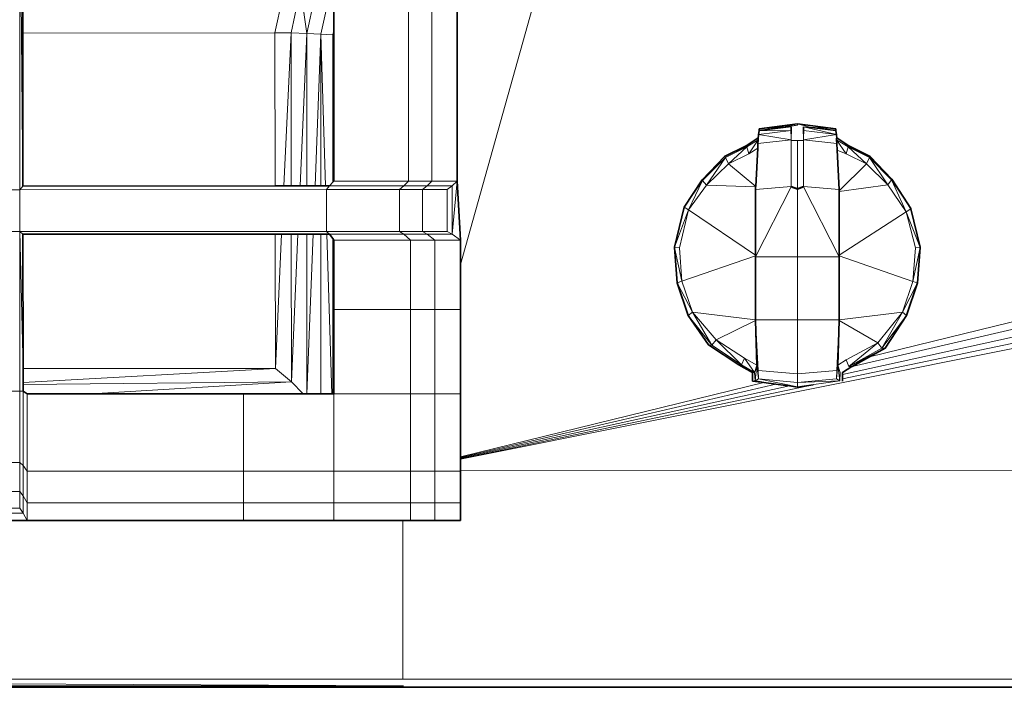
# Model space of a CAD drawing. Header units: inches. Extents: x 0 to 12.9, y 0 to 8.3.
# Tile 4 of 74: x 2.568 to 3.159, y 1.958 to 2.359. Entities that reach past the tile are written whole.
import ezdxf

# ---------------------------------------------------------------- set-up
doc = ezdxf.new("R2010")
doc.units = ezdxf.units.IN
doc.header["$MEASUREMENT"] = 0
doc.layers.add('Default', color=7, linetype='Continuous')

# ---------------------------------------------------------------- blocks, each defined once
blk = doc.blocks.new('MODEL_2')
at = {"lineweight": 0}
for p, q in [((2.56779, 2.46176), (2.56779, 2.25647)), ((2.56779, 2.25647), (2.56779, 2.46176)), ((2.56779, 2.46176), (2.56944, 2.25879)), ((2.56944, 2.25879), (2.56779, 2.46176)), ((2.56944, 2.3788), (2.56944, 2.35044)), ((2.56944, 2.35044), (2.56944, 2.3788)), ((2.72094, 2.35076), (2.72693, 2.37862)), ((2.72693, 2.37862), (2.72094, 2.35076)), ((2.73638, 2.37746), (2.73058, 2.35068)), ((2.73058, 2.35068), (2.73638, 2.37746)), ((2.73638, 2.37746), (2.73999, 2.35042)), ((2.73999, 2.35042), (2.73638, 2.37746)), ((2.74561, 2.37624), (2.73999, 2.35042)), ((2.73999, 2.35042), (2.74561, 2.37624)), ((2.754, 2.37504), (2.74854, 2.35001)), ((2.74854, 2.35001), (2.754, 2.37504)), ((2.75634, 2.35241), (2.75634, 2.3734)), ((2.75634, 2.3734), (2.75634, 2.35241)), ((2.80107, 2.26174), (2.80107, 2.3734)), ((2.80107, 2.3734), (2.80107, 2.26174)), ((2.8152, 2.26174), (2.8152, 2.3734)), ((2.8152, 2.3734), (2.8152, 2.26174)), ((2.8323, 2.2116), (2.87764, 2.3734)), ((2.87764, 2.3734), (2.8323, 2.2116)), ((2.83026, 2.36482), (2.83026, 2.26174)), ((2.83026, 2.26174), (2.83026, 2.36482)), ((2.72094, 2.35076), (2.56944, 2.35044)), ((2.56944, 2.35044), (2.72094, 2.35076)), ((2.56944, 2.35044), (2.56944, 2.25879)), ((2.56944, 2.25879), (2.56944, 2.35044)), ((2.73058, 2.35068), (2.72094, 2.35076)), ((2.72094, 2.35076), (2.73058, 2.35068)), ((2.72105, 2.25895), (2.72094, 2.35076)), ((2.72094, 2.35076), (2.72105, 2.25895)), ((2.73058, 2.35068), (2.7263, 2.25896)), ((2.7263, 2.25896), (2.73058, 2.35068)), ((2.73999, 2.35042), (2.73058, 2.35068)), ((2.73058, 2.35068), (2.7307, 2.25896)), ((2.7307, 2.25896), (2.73058, 2.35068)), ((2.73058, 2.35068), (2.73999, 2.35042)), ((2.73999, 2.35042), (2.73599, 2.25897)), ((2.73599, 2.25897), (2.73999, 2.35042)), ((2.73999, 2.35042), (2.74004, 2.25897)), ((2.74004, 2.25897), (2.73999, 2.35042)), ((2.73999, 2.35042), (2.74854, 2.35001)), ((2.74854, 2.35001), (2.73999, 2.35042)), ((2.74854, 2.35001), (2.74503, 2.25898)), ((2.74503, 2.25898), (2.74854, 2.35001)), ((2.74854, 2.35001), (2.74853, 2.25898)), ((2.7557, 2.34948), (2.74854, 2.35001)), ((2.74854, 2.35001), (2.7557, 2.34948)), ((2.75129, 2.25898), (2.74854, 2.35001)), ((2.7557, 2.34948), (2.75568, 2.26104)), ((2.75568, 2.26104), (2.7557, 2.34948)), ((2.75634, 2.35241), (2.7557, 2.34948)), ((2.7557, 2.34948), (2.75634, 2.34934)), ((2.75634, 2.34959), (2.75634, 2.35241)), ((2.75634, 2.34934), (2.75634, 2.34959)), ((2.75634, 2.26174), (2.75634, 2.34934)), ((2.75634, 2.34934), (2.75634, 2.26174)), ((3.03464, 2.29616), (3.01165, 2.29313)), ((3.01165, 2.29313), (3.03464, 2.29616)), ((3.01165, 2.29313), (3.03464, 2.29526)), ((3.03464, 2.29526), (3.01165, 2.29313)), ((3.01165, 2.29196), (3.03094, 2.29439)), ((3.01165, 2.29313), (3.02725, 2.29419)), ((3.02725, 2.29419), (3.01165, 2.29234)), ((3.02725, 2.29419), (3.01165, 2.29313)), ((3.03464, 2.29526), (3.02725, 2.29419)), ((3.03094, 2.29439), (3.03094, 2.29234)), ((3.05764, 2.29313), (3.03464, 2.29616)), ((3.04204, 2.29419), (3.03464, 2.29616)), ((3.03464, 2.29616), (3.05764, 2.29313)), ((3.03464, 2.29616), (3.03464, 2.29526)), ((3.03834, 2.29439), (3.05764, 2.29198)), ((3.05804, 2.28973), (3.03834, 2.29439)), ((3.03834, 2.29235), (3.03834, 2.29439)), ((3.03834, 2.29439), (3.05804, 2.28973)), ((3.05764, 2.29236), (3.04204, 2.29419)), ((3.04204, 2.29419), (3.05764, 2.29313)), ((3.05764, 2.29313), (3.04204, 2.29419)), ((3.01121, 2.28911), (3.01106, 2.28764)), ((3.01106, 2.28764), (3.01121, 2.28911)), ((3.01125, 2.28973), (3.01121, 2.28911)), ((3.01121, 2.28911), (3.01125, 2.28973)), ((3.01125, 2.28973), (3.03094, 2.29209)), ((3.03094, 2.29209), (3.01125, 2.28973)), ((3.01165, 2.29196), (3.01125, 2.28973)), ((3.01125, 2.28973), (3.01165, 2.29196)), ((3.03093, 2.28642), (3.01125, 2.28973)), ((3.01125, 2.28973), (3.03093, 2.28642)), ((3.01165, 2.29313), (3.01165, 2.29234)), ((3.01165, 2.29234), (3.01165, 2.29313)), ((3.01165, 2.29234), (3.01165, 2.29196)), ((3.01165, 2.29196), (3.03094, 2.29209)), ((3.03094, 2.29209), (3.01165, 2.29196)), ((3.03094, 2.29014), (3.03093, 2.28642)), ((3.03094, 2.29234), (3.03094, 2.29209)), ((3.03094, 2.29209), (3.03094, 2.29014)), ((3.03834, 2.29209), (3.03834, 2.29235)), ((3.05804, 2.28973), (3.03834, 2.29209)), ((3.03834, 2.29014), (3.03834, 2.29209)), ((3.03834, 2.29209), (3.05804, 2.28973)), ((3.03836, 2.28642), (3.03834, 2.29014)), ((3.03836, 2.28642), (3.05804, 2.28973)), ((3.05804, 2.28973), (3.03836, 2.28642)), ((3.05764, 2.29236), (3.05764, 2.29313)), ((3.05764, 2.29313), (3.05764, 2.29236)), ((3.05764, 2.29198), (3.05764, 2.29236)), ((3.05804, 2.28973), (3.05764, 2.29198)), ((3.05764, 2.29198), (3.05804, 2.28973)), ((3.05806, 2.28926), (3.05804, 2.28973)), ((3.05804, 2.28973), (3.05806, 2.28926)), ((3.05824, 2.28764), (3.05806, 2.28926)), ((3.05806, 2.28926), (3.05824, 2.28764)), ((3.00383, 2.28295), (2.99094, 2.27655)), ((2.99094, 2.27655), (3.00383, 2.28295)), ((2.99142, 2.27593), (3.00418, 2.28226)), ((3.00418, 2.28226), (2.99142, 2.27593)), ((2.99323, 2.27217), (3.00418, 2.28226)), ((3.00418, 2.28226), (2.99323, 2.27217)), ((3.01106, 2.28764), (3.00383, 2.28295)), ((3.00383, 2.28295), (3.00418, 2.28226)), ((3.00418, 2.28226), (3.01109, 2.28656)), ((3.00418, 2.28226), (3.00545, 2.27811)), ((3.00545, 2.27811), (3.00418, 2.28226)), ((3.00545, 2.27811), (3.01109, 2.28656)), ((3.01109, 2.28656), (3.00545, 2.27811)), ((3.01098, 2.2844), (3.01083, 2.28151)), ((3.01083, 2.28151), (3.01098, 2.2844)), ((3.01109, 2.28656), (3.01098, 2.2844)), ((3.01098, 2.2844), (3.01109, 2.28656)), ((3.03093, 2.28642), (3.01098, 2.2844)), ((3.01098, 2.2844), (3.03093, 2.28642)), ((3.01113, 2.28742), (3.01106, 2.28764)), ((3.01109, 2.28656), (3.0111, 2.28675)), ((3.0111, 2.28675), (3.01113, 2.28742)), ((3.03091, 2.25854), (3.03093, 2.28618)), ((3.03093, 2.28618), (3.03091, 2.25854)), ((3.03093, 2.28642), (3.03093, 2.28618)), ((3.03093, 2.28618), (3.03464, 2.28618)), ((3.03474, 2.25707), (3.03464, 2.28618)), ((3.03464, 2.28618), (3.03836, 2.28618)), ((3.03464, 2.28618), (3.03474, 2.25707)), ((3.0583, 2.2844), (3.03836, 2.28642)), ((3.03836, 2.28642), (3.0583, 2.2844)), ((3.03836, 2.28618), (3.03836, 2.28642)), ((3.03838, 2.25854), (3.03836, 2.28618)), ((3.03836, 2.28618), (3.03838, 2.25854)), ((3.05824, 2.28764), (3.05815, 2.2874)), ((3.05815, 2.2874), (3.05819, 2.28658)), ((3.05819, 2.28658), (3.0583, 2.2844)), ((3.0583, 2.2844), (3.05819, 2.28658)), ((3.05819, 2.28658), (3.06384, 2.27812)), ((3.06384, 2.27812), (3.05819, 2.28658)), ((3.05819, 2.28658), (3.06512, 2.28227)), ((3.06545, 2.28295), (3.05824, 2.28764)), ((3.05852, 2.28032), (3.0583, 2.2844)), ((3.0583, 2.2844), (3.05852, 2.28032)), ((3.06384, 2.27812), (3.06512, 2.28227)), ((3.06512, 2.28227), (3.06384, 2.27812)), ((3.06512, 2.28227), (3.06545, 2.28295)), ((3.07787, 2.27593), (3.06512, 2.28227)), ((3.06512, 2.28227), (3.07787, 2.27593)), ((3.07606, 2.27218), (3.06512, 2.28227)), ((3.06512, 2.28227), (3.07606, 2.27218)), ((3.07835, 2.27655), (3.06545, 2.28295)), ((3.06545, 2.28295), (3.07835, 2.27655)), ((2.99094, 2.27655), (2.97751, 2.26259)), ((2.97751, 2.26259), (2.99094, 2.27655)), ((2.99142, 2.27593), (2.99094, 2.27655)), ((2.99094, 2.27655), (2.99142, 2.27593)), ((2.99323, 2.27217), (3.00545, 2.27811)), ((3.00545, 2.27811), (2.99323, 2.27217)), ((3.00545, 2.27811), (3.01083, 2.28151)), ((3.01083, 2.28151), (3.00545, 2.27811)), ((3.01083, 2.28151), (3.00959, 2.25854)), ((3.00959, 2.25854), (3.01083, 2.28151)), ((3.0598, 2.25679), (3.05852, 2.28032)), ((3.05852, 2.28032), (3.06384, 2.27812)), ((3.06384, 2.27812), (3.05852, 2.28032)), ((3.05852, 2.28032), (3.0598, 2.25679)), ((3.07606, 2.27218), (3.06384, 2.27812)), ((3.06384, 2.27812), (3.07606, 2.27218)), ((3.07835, 2.27655), (3.07787, 2.27593)), ((3.07787, 2.27593), (3.07835, 2.27655)), ((3.09131, 2.26287), (3.07835, 2.27655)), ((3.07835, 2.27655), (3.09131, 2.26287)), ((2.99142, 2.27593), (2.97751, 2.26259)), ((2.97772, 2.26214), (2.99142, 2.27593)), ((2.97998, 2.25928), (2.99142, 2.27593)), ((2.99142, 2.27593), (2.97998, 2.25928)), ((2.97998, 2.25928), (2.99323, 2.27217)), ((2.99323, 2.27217), (2.97998, 2.25928)), ((2.99142, 2.27593), (2.99323, 2.27217)), ((2.99323, 2.27217), (2.99142, 2.27593)), ((2.99323, 2.27217), (3.00959, 2.25854)), ((3.00959, 2.25854), (2.99323, 2.27217)), ((3.07606, 2.27218), (3.0598, 2.25596)), ((3.0598, 2.25596), (3.07606, 2.27218)), ((3.07787, 2.27593), (3.07606, 2.27218)), ((3.07606, 2.27218), (3.07787, 2.27593)), ((3.07606, 2.27218), (3.08886, 2.25954)), ((3.08886, 2.25954), (3.07606, 2.27218)), ((3.09131, 2.26287), (3.07787, 2.27593)), ((3.07787, 2.27593), (3.08886, 2.25954)), ((3.08886, 2.25954), (3.07787, 2.27593)), ((3.07787, 2.27593), (3.0911, 2.26242)), ((2.56779, 2.25647), (2.56944, 2.25879)), ((2.56944, 2.25879), (2.56779, 2.25647)), ((2.56944, 2.25879), (2.72105, 2.25895)), ((2.72105, 2.25895), (2.56944, 2.25879)), ((2.72105, 2.25895), (2.7263, 2.25896)), ((2.7263, 2.25896), (2.72105, 2.25895)), ((2.7263, 2.25896), (2.7307, 2.25896)), ((2.7307, 2.25896), (2.7263, 2.25896)), ((2.7307, 2.25896), (2.73599, 2.25897)), ((2.73599, 2.25897), (2.7307, 2.25896)), ((2.73599, 2.25897), (2.74004, 2.25897)), ((2.74004, 2.25897), (2.73599, 2.25897)), ((2.74004, 2.25897), (2.74503, 2.25898)), ((2.74503, 2.25898), (2.74004, 2.25897)), ((2.74503, 2.25898), (2.74853, 2.25898)), ((2.74853, 2.25898), (2.74503, 2.25898)), ((2.74853, 2.25898), (2.75129, 2.25898)), ((2.75129, 2.25898), (2.75374, 2.25898)), ((2.75374, 2.25898), (2.75129, 2.25898)), ((2.75374, 2.25898), (2.75186, 2.25666)), ((2.75186, 2.25666), (2.75374, 2.25898)), ((2.75374, 2.25898), (2.75568, 2.26104)), ((2.75568, 2.26104), (2.75374, 2.25898)), ((2.75374, 2.25898), (2.79833, 2.25898)), ((2.79833, 2.25898), (2.75374, 2.25898)), ((2.75568, 2.26104), (2.75634, 2.26174)), ((2.75634, 2.26174), (2.75568, 2.26104)), ((2.75634, 2.26174), (2.80107, 2.26174)), ((2.80107, 2.26174), (2.75634, 2.26174)), ((2.79833, 2.25898), (2.79573, 2.25666)), ((2.79573, 2.25666), (2.79833, 2.25898)), ((2.80107, 2.26174), (2.79833, 2.25898)), ((2.79833, 2.25898), (2.80107, 2.26174)), ((2.79833, 2.25898), (2.81242, 2.25898)), ((2.81242, 2.25898), (2.79833, 2.25898)), ((2.8152, 2.26174), (2.80107, 2.26174)), ((2.80107, 2.26174), (2.8152, 2.26174)), ((2.81242, 2.25898), (2.8096, 2.25666)), ((2.8096, 2.25666), (2.81242, 2.25898)), ((2.81242, 2.25898), (2.8152, 2.26174)), ((2.8152, 2.26174), (2.81242, 2.25898)), ((2.81242, 2.25898), (2.82743, 2.25898)), ((2.82743, 2.25898), (2.81242, 2.25898)), ((2.8152, 2.26174), (2.83026, 2.26174)), ((2.83026, 2.26174), (2.8152, 2.26174)), ((2.82436, 2.25666), (2.82743, 2.25898)), ((2.82743, 2.25898), (2.82436, 2.25666)), ((2.83026, 2.26174), (2.82743, 2.25898)), ((2.82743, 2.25898), (2.83026, 2.26174)), ((2.83026, 2.26174), (2.82743, 2.22985)), ((2.82743, 2.22985), (2.83026, 2.26174)), ((2.82743, 2.25898), (2.82743, 2.22985)), ((2.82743, 2.22985), (2.82743, 2.25898)), ((2.83026, 2.26174), (2.8323, 2.22628)), ((2.8323, 2.22628), (2.83026, 2.26174)), ((2.97751, 2.26259), (2.9666, 2.246)), ((2.9666, 2.246), (2.97772, 2.26214)), ((2.96923, 2.24446), (2.97772, 2.26214)), ((2.97772, 2.26214), (2.96923, 2.24446)), ((2.96923, 2.24446), (2.97998, 2.25928)), ((2.97998, 2.25928), (2.96923, 2.24446)), ((2.97772, 2.26214), (2.97998, 2.25928)), ((2.97998, 2.25928), (2.97772, 2.26214)), ((2.97998, 2.25928), (3.00957, 2.25827)), ((3.00957, 2.25827), (2.97998, 2.25928)), ((3.08886, 2.25954), (3.0598, 2.25559)), ((3.0598, 2.25559), (3.08886, 2.25954)), ((3.08886, 2.25954), (3.0911, 2.26242)), ((3.0911, 2.26242), (3.08886, 2.25954)), ((3.08886, 2.25954), (3.10005, 2.24336)), ((3.10005, 2.24336), (3.08886, 2.25954)), ((3.0911, 2.26242), (3.10005, 2.24336)), ((3.10005, 2.24336), (3.0911, 2.26242)), ((3.0911, 2.26242), (3.10276, 2.24527)), ((3.10276, 2.24527), (3.09131, 2.26287)), ((2.5427, 2.25647), (2.56779, 2.25647)), ((2.56779, 2.25647), (2.5427, 2.25647)), ((2.56779, 2.25647), (2.75186, 2.25666)), ((2.75186, 2.25666), (2.56779, 2.25647)), ((2.56779, 2.25647), (2.56779, 2.23145)), ((2.56779, 2.23145), (2.56779, 2.25647)), ((2.75186, 2.25666), (2.75186, 2.23151)), ((2.75186, 2.23151), (2.75186, 2.25666)), ((2.75186, 2.25666), (2.79573, 2.25666)), ((2.79573, 2.25666), (2.75186, 2.25666)), ((2.79573, 2.25666), (2.79573, 2.23151)), ((2.8096, 2.25666), (2.79573, 2.25666)), ((2.79573, 2.23151), (2.79573, 2.25666)), ((2.79573, 2.25666), (2.8096, 2.25666)), ((2.8096, 2.23151), (2.8096, 2.25666)), ((2.8096, 2.25666), (2.82436, 2.25666)), ((2.8096, 2.25666), (2.8096, 2.23151)), ((2.82436, 2.25666), (2.8096, 2.25666)), ((2.82436, 2.25666), (2.82436, 2.23151)), ((2.82436, 2.23151), (2.82436, 2.25666)), ((3.03091, 2.25854), (3.00949, 2.25679)), ((3.00949, 2.25679), (3.03091, 2.25854)), ((3.03091, 2.25832), (3.00949, 2.21632)), ((3.00949, 2.21632), (3.03091, 2.25832)), ((3.00957, 2.25827), (3.00949, 2.25679)), ((3.00949, 2.25679), (3.00957, 2.25827)), ((3.00949, 2.25679), (3.00949, 2.21723)), ((3.00949, 2.21723), (3.00949, 2.25679)), ((3.00959, 2.25854), (3.00957, 2.25827)), ((3.00957, 2.25827), (3.00959, 2.25854)), ((3.03474, 2.25707), (3.03091, 2.25854)), ((3.03091, 2.25854), (3.03091, 2.25832)), ((3.03091, 2.25832), (3.03464, 2.25685)), ((3.03464, 2.25685), (3.03838, 2.25832)), ((3.03464, 2.25685), (3.03464, 2.21632)), ((3.03464, 2.21632), (3.03464, 2.25685)), ((3.03838, 2.25854), (3.03474, 2.25707)), ((3.0598, 2.25679), (3.03838, 2.25854)), ((3.03838, 2.25854), (3.0598, 2.25679)), ((3.03838, 2.25832), (3.03838, 2.25854)), ((3.0598, 2.21632), (3.03838, 2.25832)), ((3.03838, 2.25832), (3.0598, 2.21632)), ((3.0598, 2.25596), (3.0598, 2.25679)), ((3.0598, 2.25679), (3.0598, 2.25596)), ((3.0598, 2.25559), (3.0598, 2.25596)), ((3.0598, 2.25596), (3.0598, 2.25559)), ((3.0598, 2.21721), (3.0598, 2.25559)), ((3.0598, 2.25559), (3.0598, 2.21721)), ((2.9666, 2.246), (2.96093, 2.22207)), ((2.96093, 2.22207), (2.9666, 2.246)), ((2.96093, 2.22207), (2.96923, 2.24446)), ((2.96923, 2.24446), (2.96093, 2.22207)), ((2.96377, 2.22164), (2.96923, 2.24446)), ((2.96923, 2.24446), (2.96377, 2.22164)), ((2.9666, 2.246), (2.96923, 2.24446)), ((2.96923, 2.24446), (2.9666, 2.246)), ((2.96923, 2.24446), (3.00949, 2.21723)), ((3.00949, 2.21723), (2.96923, 2.24446)), ((3.10005, 2.24336), (3.0598, 2.21721)), ((3.0598, 2.21721), (3.10005, 2.24336)), ((3.1027, 2.24511), (3.10005, 2.24336)), ((3.10005, 2.24336), (3.1027, 2.24511)), ((3.10005, 2.24336), (3.10549, 2.22163)), ((3.10549, 2.22163), (3.10005, 2.24336)), ((3.10005, 2.24336), (3.10836, 2.22198)), ((3.10836, 2.22198), (3.10005, 2.24336)), ((3.1027, 2.24511), (3.10276, 2.24527)), ((3.10276, 2.24527), (3.1027, 2.24511)), ((3.10843, 2.22207), (3.1027, 2.24511)), ((3.1027, 2.24511), (3.10836, 2.22198)), ((2.56779, 2.23145), (2.5427, 2.23145)), ((2.5427, 2.23145), (2.56779, 2.23145)), ((2.75186, 2.23151), (2.56779, 2.23145)), ((2.56779, 2.23145), (2.75186, 2.23151)), ((2.56779, 2.23145), (2.56779, 2.13575)), ((2.56779, 2.13575), (2.56779, 2.23145)), ((2.56779, 2.23145), (2.56967, 2.14923)), ((2.56944, 2.22979), (2.56779, 2.23145)), ((2.56967, 2.14923), (2.56779, 2.23145)), ((2.56779, 2.23145), (2.56944, 2.22979)), ((2.72109, 2.22984), (2.56944, 2.22979)), ((2.56944, 2.22979), (2.72109, 2.22984)), ((2.56967, 2.14923), (2.56944, 2.22979)), ((2.56944, 2.22979), (2.56967, 2.14923)), ((2.72494, 2.22984), (2.72109, 2.22984)), ((2.72118, 2.14932), (2.72109, 2.22984)), ((2.72109, 2.22984), (2.72494, 2.22984)), ((2.72109, 2.22984), (2.72118, 2.14932)), ((2.72118, 2.14932), (2.72494, 2.22984)), ((2.72494, 2.22984), (2.72118, 2.14932)), ((2.73073, 2.22985), (2.72494, 2.22984)), ((2.72494, 2.22984), (2.73073, 2.22985)), ((2.73472, 2.22985), (2.73073, 2.22985)), ((2.73073, 2.22985), (2.73085, 2.14124)), ((2.73085, 2.14124), (2.73073, 2.22985)), ((2.73073, 2.22985), (2.73472, 2.22985)), ((2.73472, 2.22985), (2.73085, 2.14124)), ((2.73085, 2.14124), (2.73472, 2.22985)), ((2.74006, 2.22985), (2.73472, 2.22985)), ((2.73472, 2.22985), (2.74006, 2.22985)), ((2.7439, 2.22985), (2.74006, 2.22985)), ((2.74006, 2.22985), (2.74012, 2.13411)), ((2.74012, 2.13411), (2.74006, 2.22985)), ((2.74006, 2.22985), (2.7439, 2.22985)), ((2.7439, 2.22985), (2.74012, 2.13411)), ((2.74012, 2.13411), (2.7439, 2.22985)), ((2.74853, 2.22985), (2.7439, 2.22985)), ((2.7439, 2.22985), (2.74853, 2.22985)), ((2.74853, 2.22985), (2.74852, 2.13411)), ((2.74852, 2.13411), (2.74853, 2.22985)), ((2.75217, 2.22985), (2.74853, 2.22985)), ((2.74853, 2.22985), (2.75217, 2.22985)), ((2.79573, 2.23151), (2.75186, 2.23151)), ((2.75186, 2.23151), (2.75374, 2.22985)), ((2.75374, 2.22985), (2.75186, 2.23151)), ((2.75186, 2.23151), (2.79573, 2.23151)), ((2.75374, 2.22985), (2.75217, 2.22985)), ((2.75217, 2.22985), (2.75506, 2.13411)), ((2.75506, 2.13411), (2.75217, 2.22985)), ((2.75217, 2.22985), (2.75374, 2.22985)), ((2.79833, 2.22985), (2.75374, 2.22985)), ((2.75374, 2.22985), (2.79833, 2.22985)), ((2.75568, 2.22719), (2.75374, 2.22985)), ((2.75374, 2.22985), (2.75568, 2.22719)), ((2.79573, 2.23151), (2.79833, 2.22985)), ((2.8096, 2.23151), (2.79573, 2.23151)), ((2.79833, 2.22985), (2.79573, 2.23151)), ((2.79573, 2.23151), (2.8096, 2.23151)), ((2.79833, 2.22985), (2.8023, 2.22628)), ((2.8023, 2.22628), (2.79833, 2.22985)), ((2.79833, 2.22985), (2.81242, 2.22985)), ((2.81242, 2.22985), (2.79833, 2.22985)), ((2.81242, 2.22985), (2.8096, 2.23151)), ((2.8096, 2.23151), (2.82436, 2.23151)), ((2.82436, 2.23151), (2.8096, 2.23151)), ((2.8096, 2.23151), (2.81242, 2.22985)), ((2.81242, 2.22985), (2.81683, 2.22628)), ((2.81683, 2.22628), (2.81242, 2.22985)), ((2.81242, 2.22985), (2.82743, 2.22985)), ((2.82743, 2.22985), (2.81242, 2.22985)), ((2.82436, 2.23151), (2.82743, 2.22985)), ((2.82743, 2.22985), (2.82436, 2.23151)), ((2.82743, 2.22985), (2.8323, 2.22628)), ((2.8323, 2.22628), (2.82743, 2.22985)), ((2.75566, 2.13411), (2.75568, 2.22719)), ((2.75568, 2.22719), (2.75566, 2.13411)), ((2.75634, 2.22628), (2.75568, 2.22719)), ((2.75568, 2.22719), (2.75634, 2.22628)), ((2.8023, 2.22628), (2.75634, 2.22628)), ((2.75634, 2.22628), (2.8023, 2.22628)), ((2.75634, 2.18468), (2.75634, 2.22628)), ((2.75634, 2.22628), (2.75634, 2.18468)), ((2.81683, 2.22628), (2.8023, 2.22628)), ((2.8023, 2.22628), (2.8023, 2.18468)), ((2.8023, 2.18468), (2.8023, 2.22628)), ((2.8023, 2.22628), (2.81683, 2.22628)), ((2.81683, 2.18468), (2.81683, 2.22628)), ((2.81683, 2.22628), (2.8323, 2.22628)), ((2.81683, 2.22628), (2.81683, 2.18468)), ((2.8323, 2.22628), (2.81683, 2.22628)), ((2.8323, 2.22628), (2.8323, 2.2116)), ((2.8323, 2.2116), (2.8323, 2.22628)), ((2.96093, 2.22207), (2.96093, 2.22197)), ((2.96093, 2.22197), (2.96093, 2.22207)), ((2.96093, 2.22197), (2.96251, 2.20061)), ((2.9653, 2.20158), (2.96093, 2.22197)), ((2.96093, 2.22197), (2.96377, 2.22164)), ((2.96377, 2.22164), (2.96093, 2.22197)), ((2.96251, 2.20061), (2.96093, 2.22197)), ((2.96093, 2.22197), (2.9653, 2.20158)), ((2.9653, 2.20158), (2.96377, 2.22164)), ((2.96377, 2.22164), (2.9653, 2.20158)), ((3.00949, 2.21723), (3.00949, 2.2168)), ((3.00949, 2.2168), (3.00949, 2.21723)), ((3.0598, 2.21679), (3.0598, 2.21721)), ((3.0598, 2.21721), (3.0598, 2.21679)), ((3.10836, 2.22198), (3.10398, 2.20157)), ((3.10398, 2.20157), (3.10836, 2.22198)), ((3.10549, 2.22163), (3.10398, 2.20157)), ((3.10398, 2.20157), (3.10549, 2.22163)), ((3.10836, 2.22198), (3.10549, 2.22163)), ((3.10549, 2.22163), (3.10836, 2.22198)), ((3.10678, 2.20061), (3.10836, 2.22198)), ((3.10836, 2.22198), (3.10678, 2.20061)), ((3.10836, 2.22198), (3.10843, 2.22207)), ((2.8323, 2.18468), (2.8323, 2.2116)), ((2.8323, 2.2116), (2.8323, 2.18468)), ((2.9653, 2.20158), (3.00949, 2.2168)), ((3.00949, 2.2168), (2.9653, 2.20158)), ((3.00949, 2.2168), (3.00949, 2.21632)), ((3.00949, 2.21632), (3.00949, 2.2168)), ((3.00949, 2.21632), (3.00949, 2.17856)), ((3.03464, 2.21632), (3.00949, 2.21632)), ((3.00949, 2.17856), (3.00949, 2.21632)), ((3.00949, 2.21632), (3.03464, 2.21632)), ((3.03464, 2.21632), (3.03464, 2.17856)), ((3.03464, 2.17856), (3.03464, 2.21632)), ((3.03464, 2.21632), (3.0598, 2.21632)), ((3.0598, 2.21632), (3.03464, 2.21632)), ((3.10398, 2.20157), (3.0598, 2.21679)), ((3.0598, 2.21679), (3.10398, 2.20157)), ((3.0598, 2.21632), (3.0598, 2.21679)), ((3.0598, 2.21679), (3.0598, 2.21632)), ((3.0598, 2.17856), (3.0598, 2.21632)), ((3.0598, 2.21632), (3.0598, 2.17856)), ((2.96251, 2.20061), (2.9653, 2.20158)), ((2.9653, 2.20158), (2.96251, 2.20061)), ((2.96251, 2.20061), (2.96907, 2.18098)), ((2.9716, 2.18316), (2.96251, 2.20061)), ((2.96251, 2.20061), (2.9716, 2.18316)), ((2.96907, 2.18098), (2.96251, 2.20061)), ((2.9716, 2.18316), (2.9653, 2.20158)), ((2.9653, 2.20158), (2.9716, 2.18316)), ((3.10398, 2.20157), (3.0977, 2.18316)), ((3.0977, 2.18316), (3.10398, 2.20157)), ((3.10678, 2.20061), (3.0977, 2.18316)), ((3.0977, 2.18316), (3.10678, 2.20061)), ((3.10025, 2.18098), (3.10678, 2.20061)), ((3.10678, 2.20061), (3.10025, 2.18098)), ((3.10398, 2.20157), (3.10678, 2.20061)), ((3.10678, 2.20061), (3.10398, 2.20157)), ((2.8023, 2.18468), (2.75634, 2.18468)), ((2.75634, 2.18468), (2.75634, 2.13411)), ((2.75634, 2.13411), (2.75634, 2.18468)), ((2.75634, 2.18468), (2.8023, 2.18468)), ((2.81683, 2.18468), (2.8023, 2.18468)), ((2.8023, 2.13411), (2.8023, 2.18468)), ((2.8023, 2.18468), (2.81683, 2.18468)), ((2.8023, 2.18468), (2.8023, 2.13411)), ((2.81683, 2.13411), (2.81683, 2.18468)), ((2.81683, 2.18468), (2.8323, 2.18468)), ((2.8323, 2.18468), (2.81683, 2.18468)), ((2.81683, 2.18468), (2.81683, 2.13411)), ((2.8323, 2.13411), (2.8323, 2.18468)), ((2.8323, 2.18468), (2.8323, 2.13411)), ((2.9716, 2.18316), (2.96907, 2.18098)), ((2.96907, 2.18098), (2.9716, 2.18316)), ((2.98584, 2.16641), (2.9716, 2.18316)), ((2.9716, 2.18316), (3.0095, 2.1784)), ((2.9716, 2.18316), (2.98584, 2.16641)), ((2.98327, 2.16324), (2.9716, 2.18316)), ((3.0095, 2.1784), (2.9716, 2.18316)), ((2.9716, 2.18316), (2.98327, 2.16324)), ((3.0977, 2.18316), (3.0598, 2.17838)), ((3.0598, 2.17838), (3.0977, 2.18316)), ((3.18304, 2.18197), (3.07791, 2.15629)), ((3.07791, 2.15629), (3.18304, 2.18197)), ((3.0977, 2.18316), (3.08287, 2.16466)), ((3.08287, 2.16466), (3.0977, 2.18316)), ((3.0977, 2.18316), (3.08542, 2.16137)), ((3.08542, 2.16137), (3.0977, 2.18316)), ((3.10025, 2.18098), (3.0977, 2.18316)), ((3.0977, 2.18316), (3.10025, 2.18098)), ((2.96907, 2.18098), (2.98134, 2.16339)), ((2.98134, 2.16339), (2.96907, 2.18098)), ((2.96907, 2.18098), (2.98327, 2.16324)), ((2.98327, 2.16324), (2.96907, 2.18098)), ((2.98584, 2.16641), (3.00951, 2.17814)), ((3.00951, 2.17814), (2.98584, 2.16641)), ((3.00949, 2.17856), (3.0095, 2.1784)), ((3.03464, 2.17856), (3.00949, 2.17856)), ((3.00949, 2.17856), (3.03464, 2.17856)), ((3.0095, 2.1784), (3.00949, 2.17856)), ((3.0095, 2.1784), (3.00951, 2.17814)), ((3.00951, 2.17814), (3.0095, 2.1784)), ((3.00951, 2.17814), (3.01027, 2.15117)), ((3.011, 2.14803), (3.00951, 2.17814)), ((3.01027, 2.15117), (3.00951, 2.17814)), ((3.00951, 2.17814), (3.011, 2.14803)), ((3.03464, 2.17856), (3.03464, 2.14616)), ((3.03464, 2.14616), (3.03464, 2.17856)), ((3.03464, 2.17856), (3.0598, 2.17856)), ((3.0598, 2.17856), (3.03464, 2.17856)), ((3.05979, 2.17809), (3.05829, 2.14803)), ((3.05829, 2.14803), (3.05979, 2.17809)), ((3.05902, 2.15117), (3.05979, 2.17809)), ((3.05979, 2.17809), (3.05902, 2.15117)), ((3.05979, 2.17809), (3.0598, 2.17838)), ((3.0598, 2.17838), (3.05979, 2.17809)), ((3.08287, 2.16466), (3.05979, 2.17809)), ((3.05979, 2.17809), (3.08287, 2.16466)), ((3.0598, 2.17838), (3.0598, 2.17856)), ((3.0598, 2.17856), (3.0598, 2.17838)), ((3.06745, 2.1505), (3.18551, 2.17791)), ((3.18551, 2.17791), (3.06745, 2.1505)), ((3.08542, 2.16137), (3.10025, 2.18098)), ((3.10025, 2.18098), (3.08542, 2.16137)), ((3.08736, 2.16153), (3.10025, 2.18098)), ((3.10025, 2.18098), (3.08736, 2.16153)), ((3.18856, 2.17354), (3.06163, 2.14571)), ((3.06163, 2.14571), (3.18856, 2.17354)), ((3.191, 2.17004), (3.06163, 2.14301)), ((2.8323, 2.09479), (3.19302, 2.16714)), ((2.98327, 2.16324), (2.98584, 2.16641)), ((2.98584, 2.16641), (2.98327, 2.16324)), ((2.98584, 2.16641), (3.00104, 2.15155)), ((3.00281, 2.15549), (2.98584, 2.16641)), ((2.98584, 2.16641), (3.00281, 2.15549)), ((3.00104, 2.15155), (2.98584, 2.16641)), ((3.08287, 2.16466), (3.06394, 2.15438)), ((3.06394, 2.15438), (3.08287, 2.16466)), ((3.08287, 2.16466), (3.06562, 2.15037)), ((3.06562, 2.15037), (3.08287, 2.16466)), ((3.08542, 2.16137), (3.08287, 2.16466)), ((3.08287, 2.16466), (3.08542, 2.16137)), ((2.98134, 2.16339), (2.99941, 2.15149)), ((2.99941, 2.15149), (2.98134, 2.16339)), ((2.98134, 2.16339), (2.98327, 2.16324)), ((2.98327, 2.16324), (2.98134, 2.16339)), ((2.98327, 2.16324), (3.00104, 2.15155)), ((3.00104, 2.15155), (2.98327, 2.16324)), ((3.08736, 2.16153), (3.06562, 2.15037)), ((3.06562, 2.15037), (3.08736, 2.16153)), ((3.08542, 2.16137), (3.06562, 2.15037)), ((3.06562, 2.15037), (3.08542, 2.16137)), ((3.07791, 2.15629), (3.08736, 2.16153)), ((3.08736, 2.16153), (3.07791, 2.15629)), ((3.08542, 2.16137), (3.08736, 2.16153)), ((3.08736, 2.16153), (3.08542, 2.16137)), ((3.00104, 2.15155), (3.00281, 2.15549)), ((3.00281, 2.15549), (3.00104, 2.15155)), ((3.00281, 2.15549), (3.00891, 2.14694)), ((3.00891, 2.14694), (3.00281, 2.15549)), ((3.00281, 2.15549), (3.01027, 2.15117)), ((3.01027, 2.15117), (3.00281, 2.15549)), ((3.06394, 2.15438), (3.05902, 2.15117)), ((3.06562, 2.15037), (3.06394, 2.15438)), ((3.07791, 2.15629), (3.06745, 2.1505)), ((3.06745, 2.1505), (3.07791, 2.15629)), ((2.72118, 2.14932), (2.56967, 2.14923)), ((2.56967, 2.14923), (2.72118, 2.14932)), ((2.56967, 2.14923), (2.5697, 2.14092)), ((2.5697, 2.14092), (2.56967, 2.14923)), ((2.5697, 2.14092), (2.72118, 2.14932)), ((2.72118, 2.14932), (2.5697, 2.14092)), ((2.72118, 2.14932), (2.73085, 2.14124)), ((2.73085, 2.14124), (2.72118, 2.14932)), ((3.00104, 2.15155), (2.99941, 2.15149)), ((2.99941, 2.15149), (3.00104, 2.15155)), ((2.99941, 2.15149), (3.00766, 2.14689)), ((3.00766, 2.14689), (2.99941, 2.15149)), ((3.00104, 2.15155), (3.00766, 2.14689)), ((3.00766, 2.14689), (3.00104, 2.15155)), ((3.00104, 2.15155), (3.00891, 2.14694)), ((3.00891, 2.14694), (3.00104, 2.15155)), ((3.00891, 2.14694), (3.00766, 2.14689)), ((3.00766, 2.14689), (3.00766, 2.14168)), ((3.01027, 2.15117), (3.00891, 2.14694)), ((3.00891, 2.14694), (3.01027, 2.15117)), ((3.00919, 2.14192), (3.00891, 2.14694)), ((3.01027, 2.15117), (3.00919, 2.14192)), ((3.00919, 2.14192), (3.01027, 2.15117)), ((3.011, 2.14803), (3.01027, 2.15117)), ((3.01027, 2.15117), (3.01125, 2.14298)), ((3.03464, 2.14616), (3.011, 2.14803)), ((3.011, 2.14803), (3.03464, 2.14616)), ((3.01125, 2.14298), (3.011, 2.14803)), ((3.05829, 2.14803), (3.03464, 2.14616)), ((3.03464, 2.14616), (3.05829, 2.14803)), ((3.05804, 2.14298), (3.05902, 2.15117)), ((3.05829, 2.14803), (3.05804, 2.14298)), ((3.05902, 2.15117), (3.05829, 2.14803)), ((3.05902, 2.15117), (3.06039, 2.14694)), ((3.0601, 2.14192), (3.05902, 2.15117)), ((3.05902, 2.15117), (3.0601, 2.14192)), ((3.06039, 2.14694), (3.0601, 2.14192)), ((3.06163, 2.14689), (3.06723, 2.15037)), ((3.06163, 2.14571), (3.06163, 2.14689)), ((3.06723, 2.15037), (3.06562, 2.15037)), ((3.06745, 2.1505), (3.06723, 2.15037)), ((3.06723, 2.15037), (3.06745, 2.1505)), ((2.56963, 2.13975), (2.73085, 2.14124)), ((2.73085, 2.14124), (2.56963, 2.13975)), ((2.5697, 2.14092), (2.56963, 2.13975)), ((2.56963, 2.13975), (2.5697, 2.14092)), ((2.73085, 2.14124), (2.61049, 2.13411)), ((2.61049, 2.13411), (2.73085, 2.14124)), ((2.73085, 2.14124), (2.73788, 2.13411)), ((2.73788, 2.13411), (2.73085, 2.14124)), ((3.01446, 2.1408), (2.8323, 2.09631)), ((3.00766, 2.14168), (3.01446, 2.1408)), ((3.00919, 2.14192), (3.01125, 2.14298)), ((3.01125, 2.14298), (3.00919, 2.14192)), ((3.02166, 2.13986), (3.00919, 2.14192)), ((3.03464, 2.14081), (3.01125, 2.14298)), ((3.01125, 2.14298), (3.03464, 2.14081)), ((3.03464, 2.1382), (3.01125, 2.14298)), ((3.01125, 2.14298), (3.03464, 2.1382)), ((3.03464, 2.14081), (3.03464, 2.14616)), ((3.03464, 2.14616), (3.03464, 2.14081)), ((3.05804, 2.14298), (3.03464, 2.14081)), ((3.03464, 2.14081), (3.05804, 2.14298)), ((3.0601, 2.14192), (3.03464, 2.1382)), ((3.03464, 2.14081), (3.0601, 2.14192)), ((3.0601, 2.14192), (3.03464, 2.14081)), ((3.03464, 2.14081), (3.03464, 2.1382)), ((3.03464, 2.1382), (3.03464, 2.14081)), ((3.05804, 2.14298), (3.0601, 2.14192)), ((3.0601, 2.14192), (3.05804, 2.14298)), ((3.06163, 2.14301), (3.06163, 2.14571)), ((2.56779, 2.13575), (2.54269, 2.13575)), ((2.54269, 2.13575), (2.56779, 2.13575)), ((2.56971, 2.13575), (2.56779, 2.13575)), ((2.56779, 2.13575), (2.56971, 2.13575)), ((2.56779, 2.09287), (2.56779, 2.13575)), ((2.56779, 2.13575), (2.56779, 2.09287)), ((2.56963, 2.13975), (2.56971, 2.13575)), ((2.56971, 2.13575), (2.56963, 2.13975)), ((2.56971, 2.13575), (2.56971, 2.09105)), ((2.56971, 2.09105), (2.56971, 2.13575)), ((2.56971, 2.13575), (2.57204, 2.13411)), ((2.57204, 2.13411), (2.56971, 2.13575)), ((2.8323, 2.09589), (3.02166, 2.13986)), ((3.04416, 2.13936), (2.8323, 2.09508)), ((2.8323, 2.09544), (3.02992, 2.13876)), ((3.02992, 2.13876), (2.8323, 2.09544)), ((3.02166, 2.13986), (3.02742, 2.13912)), ((3.02742, 2.13912), (3.02166, 2.13986)), ((3.02742, 2.13912), (3.02992, 2.13876)), ((3.02992, 2.13876), (3.02742, 2.13912)), ((3.02992, 2.13876), (3.03464, 2.13809)), ((3.03464, 2.1382), (3.02992, 2.13876)), ((3.03464, 2.13809), (3.04416, 2.13936)), ((2.57204, 2.13411), (2.57204, 2.08768)), ((2.61049, 2.13411), (2.57204, 2.13411)), ((2.57204, 2.08768), (2.57204, 2.13411)), ((2.57204, 2.13411), (2.61049, 2.13411)), ((2.61049, 2.13411), (2.70198, 2.13411)), ((2.70198, 2.13411), (2.61049, 2.13411)), ((2.70198, 2.13411), (2.70198, 2.08768)), ((2.70198, 2.08768), (2.70198, 2.13411)), ((2.70198, 2.13411), (2.73788, 2.13411)), ((2.73788, 2.13411), (2.70198, 2.13411)), ((2.73788, 2.13411), (2.74012, 2.13411)), ((2.74012, 2.13411), (2.73788, 2.13411)), ((2.74012, 2.13411), (2.74852, 2.13411)), ((2.74852, 2.13411), (2.74012, 2.13411)), ((2.74852, 2.13411), (2.75506, 2.13411)), ((2.75506, 2.13411), (2.74852, 2.13411)), ((2.75506, 2.13411), (2.75566, 2.13411)), ((2.75566, 2.13411), (2.75506, 2.13411)), ((2.75634, 2.13411), (2.75566, 2.13411)), ((2.75566, 2.13411), (2.75634, 2.13411)), ((2.8023, 2.13411), (2.75634, 2.13411)), ((2.75634, 2.13411), (2.75634, 2.08768)), ((2.75634, 2.08768), (2.75634, 2.13411)), ((2.75634, 2.13411), (2.8023, 2.13411)), ((2.81683, 2.13411), (2.8023, 2.13411)), ((2.8023, 2.13411), (2.81683, 2.13411)), ((2.8023, 2.08768), (2.8023, 2.13411)), ((2.8023, 2.13411), (2.8023, 2.08768)), ((2.8323, 2.13411), (2.81683, 2.13411)), ((2.81683, 2.13411), (2.8323, 2.13411)), ((2.81683, 2.08768), (2.81683, 2.13411)), ((2.81683, 2.13411), (2.81683, 2.08768)), ((2.8323, 2.09631), (2.8323, 2.13411)), ((2.8323, 2.13411), (2.8323, 2.09631)), ((2.8323, 2.09631), (2.8323, 2.09589)), ((2.8323, 2.09589), (2.8323, 2.09544)), ((2.8323, 2.09544), (2.8323, 2.09589)), ((2.8323, 2.09544), (2.8323, 2.09508)), ((2.8323, 2.09508), (2.8323, 2.09544)), ((2.8323, 2.09508), (2.8323, 2.09479)), ((2.8323, 2.08785), (2.8323, 2.09479)), ((2.8323, 2.09479), (2.8323, 2.08785)), ((2.56779, 2.09287), (2.54269, 2.09287)), ((2.54269, 2.09287), (2.56779, 2.09287)), ((2.56971, 2.09105), (2.56779, 2.09287)), ((2.56779, 2.09287), (2.56971, 2.09105)), ((2.56779, 2.07537), (2.56779, 2.09287)), ((2.56779, 2.09287), (2.56779, 2.07537)), ((2.57204, 2.08768), (2.56971, 2.09105)), ((2.56971, 2.09105), (2.56971, 2.0728)), ((2.56971, 2.0728), (2.56971, 2.09105)), ((2.56971, 2.09105), (2.57204, 2.08768)), ((2.57204, 2.08768), (2.57204, 2.06873)), ((2.57204, 2.06873), (2.57204, 2.08768)), ((2.57204, 2.08768), (2.70198, 2.08768)), ((2.70198, 2.08768), (2.57204, 2.08768)), ((2.70198, 2.06873), (2.70198, 2.08768)), ((2.70198, 2.08768), (2.75634, 2.08768)), ((2.70198, 2.08768), (2.70198, 2.06873)), ((2.75634, 2.08768), (2.70198, 2.08768)), ((2.75634, 2.08768), (2.75634, 2.06873)), ((2.75634, 2.06873), (2.75634, 2.08768)), ((2.75634, 2.08768), (2.8023, 2.08768)), ((2.8023, 2.08768), (2.75634, 2.08768)), ((2.81683, 2.08768), (2.8023, 2.08768)), ((2.8023, 2.06873), (2.8023, 2.08768)), ((2.8023, 2.08768), (2.81683, 2.08768)), ((2.8023, 2.08768), (2.8023, 2.06873)), ((2.8323, 2.08768), (2.81683, 2.08768)), ((2.81683, 2.06873), (2.81683, 2.08768)), ((2.81683, 2.08768), (2.8323, 2.08768)), ((2.81683, 2.08768), (2.81683, 2.06873)), ((4.05549, 2.08844), (2.8323, 2.08785)), ((2.8323, 2.08785), (4.05549, 2.08844)), ((2.8323, 2.08785), (2.8323, 2.08768)), ((2.8323, 2.08768), (2.8323, 2.08785)), ((2.8323, 2.06873), (2.8323, 2.08768)), ((2.8323, 2.08768), (2.8323, 2.06873)), ((2.54269, 2.07537), (2.56779, 2.07537)), ((2.56779, 2.07537), (2.54269, 2.07537)), ((2.56971, 2.0728), (2.56779, 2.07537)), ((2.56779, 2.07537), (2.56779, 2.06542)), ((2.56779, 2.06542), (2.56779, 2.07537)), ((2.56779, 2.07537), (2.56971, 2.0728)), ((2.56971, 2.06243), (2.56971, 2.0728)), ((2.56971, 2.0728), (2.57204, 2.06873)), ((2.56971, 2.0728), (2.56971, 2.06243)), ((2.57204, 2.06873), (2.56971, 2.0728)), ((2.54269, 2.06542), (2.56779, 2.06542)), ((2.56779, 2.06542), (2.54269, 2.06542)), ((2.56779, 2.06542), (2.56971, 2.06243)), ((2.56971, 2.06243), (2.56779, 2.06542)), ((2.57204, 2.06873), (2.57204, 2.05796)), ((2.57204, 2.05796), (2.57204, 2.06873)), ((2.57204, 2.06873), (2.70198, 2.06873)), ((2.70198, 2.06873), (2.57204, 2.06873)), ((2.70198, 2.06873), (2.70198, 2.05796)), ((2.70198, 2.05796), (2.70198, 2.06873)), ((2.70198, 2.06873), (2.75634, 2.06873)), ((2.75634, 2.06873), (2.70198, 2.06873)), ((2.75634, 2.06873), (2.75634, 2.05796)), ((2.75634, 2.05796), (2.75634, 2.06873)), ((2.75634, 2.06873), (2.8023, 2.06873)), ((2.8023, 2.06873), (2.75634, 2.06873)), ((2.8023, 2.06873), (2.8023, 2.05796)), ((2.8023, 2.05796), (2.8023, 2.06873)), ((2.8023, 2.06873), (2.81683, 2.06873)), ((2.81683, 2.06873), (2.8023, 2.06873)), ((2.81683, 2.06873), (2.81683, 2.05796)), ((2.81683, 2.05796), (2.81683, 2.06873)), ((2.81683, 2.06873), (2.8323, 2.06873)), ((2.8323, 2.06873), (2.81683, 2.06873)), ((2.8323, 2.06873), (2.8323, 2.05796)), ((2.8323, 2.05796), (2.8323, 2.06873)), ((2.53996, 2.06243), (2.56971, 2.06243)), ((2.56971, 2.06243), (2.53996, 2.06243)), ((2.57204, 2.05796), (2.54437, 2.05796)), ((2.54437, 2.05796), (2.57204, 2.05796)), ((2.56971, 2.06243), (2.57204, 2.05796)), ((2.57204, 2.05796), (2.56971, 2.06243)), ((2.70198, 2.05796), (2.57204, 2.05796)), ((2.57204, 2.05796), (2.70198, 2.05796)), ((2.75634, 2.05796), (2.70198, 2.05796)), ((2.70198, 2.05796), (2.75634, 2.05796)), ((2.75634, 2.05796), (2.79763, 2.05796)), ((2.79763, 2.05796), (2.75634, 2.05796)), ((2.79763, 2.05796), (2.79766, 1.96275)), ((2.8023, 2.05796), (2.79763, 2.05796)), ((2.79766, 1.96275), (2.79763, 2.05796)), ((2.79763, 2.05796), (2.8023, 2.05796)), ((2.81683, 2.05796), (2.8023, 2.05796)), ((2.8023, 2.05796), (2.81683, 2.05796)), ((2.8323, 2.05796), (2.81683, 2.05796)), ((2.81683, 2.05796), (2.8323, 2.05796)), ((2.79766, 1.96275), (2.54437, 1.96275)), ((2.54437, 1.95994), (2.79805, 1.95882)), ((2.79805, 1.95882), (2.54437, 1.95881)), ((4.05476, 1.96275), (2.79766, 1.96275))]:
    blk.add_line(p, q, dxfattribs=at).dxf.unprotected_set("ltscale", 0)
at = {"lineweight": 35}
for p, q in [((2.56944, 2.35044), (2.56944, 2.3788)), ((2.75634, 2.3734), (2.75634, 2.35241)), ((2.83026, 2.26174), (2.83026, 2.36482)), ((2.56944, 2.25879), (2.56944, 2.35044)), ((2.75634, 2.35241), (2.75634, 2.34959)), ((2.75634, 2.34959), (2.75634, 2.34934)), ((2.75634, 2.34934), (2.75634, 2.26174)), ((3.01165, 2.29313), (3.03464, 2.29616)), ((3.03094, 2.29234), (3.03094, 2.29439)), ((3.03464, 2.29616), (3.05764, 2.29313)), ((3.03834, 2.29439), (3.03834, 2.29235)), ((3.01106, 2.28764), (3.01121, 2.28911)), ((3.01121, 2.28911), (3.01125, 2.28973)), ((3.01125, 2.28973), (3.01165, 2.29196)), ((3.01165, 2.29234), (3.01165, 2.29313)), ((3.01165, 2.29196), (3.01165, 2.29234)), ((3.03094, 2.29209), (3.03094, 2.29234)), ((3.03094, 2.29209), (3.03094, 2.29014)), ((3.03834, 2.29235), (3.03834, 2.29209)), ((3.03834, 2.29014), (3.03834, 2.29209)), ((3.05764, 2.29236), (3.05764, 2.29313)), ((3.05764, 2.29236), (3.05764, 2.29198)), ((3.05764, 2.29198), (3.05804, 2.28973)), ((3.05804, 2.28973), (3.05806, 2.28926)), ((3.05806, 2.28926), (3.05824, 2.28764)), ((2.99094, 2.27655), (3.00383, 2.28295)), ((3.00383, 2.28295), (3.01106, 2.28764)), ((3.01083, 2.28151), (3.01098, 2.2844)), ((3.01098, 2.2844), (3.01109, 2.28656)), ((3.01113, 2.28742), (3.01106, 2.28764)), ((3.01109, 2.28656), (3.0111, 2.28675)), ((3.0111, 2.28675), (3.01113, 2.28742)), ((3.05824, 2.28764), (3.05815, 2.2874)), ((3.05819, 2.28658), (3.05815, 2.2874)), ((3.05819, 2.28658), (3.0583, 2.2844)), ((3.05824, 2.28764), (3.06545, 2.28295)), ((3.0583, 2.2844), (3.05852, 2.28032)), ((3.06545, 2.28295), (3.07835, 2.27655)), ((2.97751, 2.26259), (2.99094, 2.27655)), ((3.00959, 2.25854), (3.01083, 2.28151)), ((3.05852, 2.28032), (3.0598, 2.25679)), ((3.07835, 2.27655), (3.09131, 2.26287)), ((2.56944, 2.25879), (2.72105, 2.25895)), ((2.72105, 2.25895), (2.7263, 2.25896)), ((2.7263, 2.25896), (2.7307, 2.25896)), ((2.7307, 2.25896), (2.73599, 2.25897)), ((2.73599, 2.25897), (2.74004, 2.25897)), ((2.74004, 2.25897), (2.74503, 2.25898)), ((2.74503, 2.25898), (2.74853, 2.25898)), ((2.74853, 2.25898), (2.75129, 2.25898)), ((2.75129, 2.25898), (2.75374, 2.25898)), ((2.75568, 2.26104), (2.75374, 2.25898)), ((2.75634, 2.26174), (2.75568, 2.26104)), ((2.8323, 2.22628), (2.83026, 2.26174)), ((2.97751, 2.26259), (2.9666, 2.246)), ((3.09131, 2.26287), (3.10276, 2.24527)), ((3.00949, 2.25679), (3.00957, 2.25827)), ((3.00949, 2.21723), (3.00949, 2.25679)), ((3.00957, 2.25827), (3.00959, 2.25854)), ((3.03091, 2.25854), (3.03091, 2.25832)), ((3.03474, 2.25707), (3.03091, 2.25854)), ((3.03091, 2.25832), (3.03464, 2.25685)), ((3.03838, 2.25832), (3.03464, 2.25685)), ((3.03838, 2.25854), (3.03474, 2.25707)), ((3.03838, 2.25854), (3.03838, 2.25832)), ((3.0598, 2.25679), (3.0598, 2.25596)), ((3.0598, 2.25596), (3.0598, 2.25559)), ((3.0598, 2.25559), (3.0598, 2.21721)), ((2.9666, 2.246), (2.96093, 2.22207)), ((3.10276, 2.24527), (3.1027, 2.24511)), ((3.1027, 2.24511), (3.10843, 2.22207)), ((2.56944, 2.22979), (2.72109, 2.22984)), ((2.56967, 2.14923), (2.56944, 2.22979)), ((2.72109, 2.22984), (2.72494, 2.22984)), ((2.72494, 2.22984), (2.73073, 2.22985)), ((2.73073, 2.22985), (2.73472, 2.22985)), ((2.73472, 2.22985), (2.74006, 2.22985)), ((2.74006, 2.22985), (2.7439, 2.22985)), ((2.7439, 2.22985), (2.74853, 2.22985)), ((2.74853, 2.22985), (2.75217, 2.22985)), ((2.75217, 2.22985), (2.75374, 2.22985)), ((2.75374, 2.22985), (2.75568, 2.22719)), ((2.75568, 2.22719), (2.75634, 2.22628)), ((2.75634, 2.22628), (2.75634, 2.18468)), ((2.8323, 2.22628), (2.8323, 2.2116)), ((2.96093, 2.22207), (2.96093, 2.22197)), ((2.96093, 2.22197), (2.96251, 2.20061)), ((3.00949, 2.2168), (3.00949, 2.21723)), ((3.0598, 2.21721), (3.0598, 2.21679)), ((3.10836, 2.22198), (3.10678, 2.20061)), ((3.10836, 2.22198), (3.10843, 2.22207)), ((2.8323, 2.2116), (2.8323, 2.18468)), ((3.00949, 2.21632), (3.00949, 2.2168)), ((3.00949, 2.17856), (3.00949, 2.21632)), ((3.0598, 2.21679), (3.0598, 2.21632)), ((3.0598, 2.21632), (3.0598, 2.17856)), ((2.96907, 2.18098), (2.96251, 2.20061)), ((3.10678, 2.20061), (3.10025, 2.18098)), ((2.75634, 2.18468), (2.75634, 2.13411)), ((2.8323, 2.18468), (2.8323, 2.13411)), ((2.96907, 2.18098), (2.98134, 2.16339)), ((3.0095, 2.1784), (3.00949, 2.17856)), ((3.00951, 2.17814), (3.0095, 2.1784)), ((3.01027, 2.15117), (3.00951, 2.17814)), ((3.05979, 2.17809), (3.05902, 2.15117)), ((3.0598, 2.17838), (3.05979, 2.17809)), ((3.0598, 2.17856), (3.0598, 2.17838)), ((3.08736, 2.16153), (3.10025, 2.18098)), ((2.99941, 2.15149), (2.98134, 2.16339)), ((3.08736, 2.16153), (3.07791, 2.15629)), ((3.07791, 2.15629), (3.06745, 2.1505)), ((2.5697, 2.14092), (2.56967, 2.14923)), ((3.00766, 2.14689), (2.99941, 2.15149)), ((3.00766, 2.14168), (3.00766, 2.14689)), ((3.06723, 2.15037), (3.06163, 2.14689)), ((3.06163, 2.14689), (3.06163, 2.14571)), ((3.06745, 2.1505), (3.06723, 2.15037)), ((2.56963, 2.13975), (2.5697, 2.14092)), ((3.00766, 2.14168), (3.01446, 2.1408)), ((3.01446, 2.1408), (3.00883, 2.14176)), ((3.01446, 2.1408), (3.02166, 2.13986)), ((3.06163, 2.14571), (3.06163, 2.14301)), ((3.06163, 2.14301), (3.06163, 2.14168)), ((2.56971, 2.13575), (2.56963, 2.13975)), ((2.57204, 2.13411), (2.56971, 2.13575)), ((3.02166, 2.13986), (3.02742, 2.13912)), ((3.02742, 2.13912), (3.02992, 2.13876)), ((3.02992, 2.13876), (3.03464, 2.13809)), ((3.03464, 2.13809), (3.04416, 2.13936)), ((2.61049, 2.13411), (2.57204, 2.13411)), ((2.70198, 2.13411), (2.61049, 2.13411)), ((2.70198, 2.13411), (2.73788, 2.13411)), ((2.74012, 2.13411), (2.73788, 2.13411)), ((2.74852, 2.13411), (2.74012, 2.13411)), ((2.75506, 2.13411), (2.74852, 2.13411)), ((2.75566, 2.13411), (2.75506, 2.13411)), ((2.75634, 2.13411), (2.75566, 2.13411)), ((2.8323, 2.09631), (2.8323, 2.13411)), ((2.8323, 2.09589), (2.8323, 2.09631)), ((2.8323, 2.09544), (2.8323, 2.09589)), ((2.8323, 2.09508), (2.8323, 2.09544)), ((2.8323, 2.09479), (2.8323, 2.09508)), ((2.8323, 2.08785), (2.8323, 2.09479)), ((2.8323, 2.08768), (2.8323, 2.08785)), ((2.8323, 2.08768), (2.8323, 2.06873)), ((2.8323, 2.05796), (2.8323, 2.06873)), ((2.57204, 2.05796), (2.54437, 2.05796)), ((2.57204, 2.05796), (2.70198, 2.05796)), ((2.70198, 2.05796), (2.75634, 2.05796)), ((2.75634, 2.05796), (2.79763, 2.05796)), ((2.79763, 2.05796), (2.8023, 2.05796)), ((2.81683, 2.05796), (2.8023, 2.05796)), ((2.81683, 2.05796), (2.8323, 2.05796)), ((2.54437, 1.95791), (2.79858, 1.95791)), ((2.79858, 1.95791), (4.05435, 1.95791))]:
    blk.add_line(p, q, dxfattribs=at)
blk = doc.blocks.new('Page 1')
at = {"layer": 'Default'}
blk.add_blockref('MODEL_2', (0, 0), dxfattribs=at)

msp = doc.modelspace()

# ---------------------------------------------------------------- block references
msp.add_blockref('Page 1', (0, 0))

doc.saveas('drawing.dxf')
